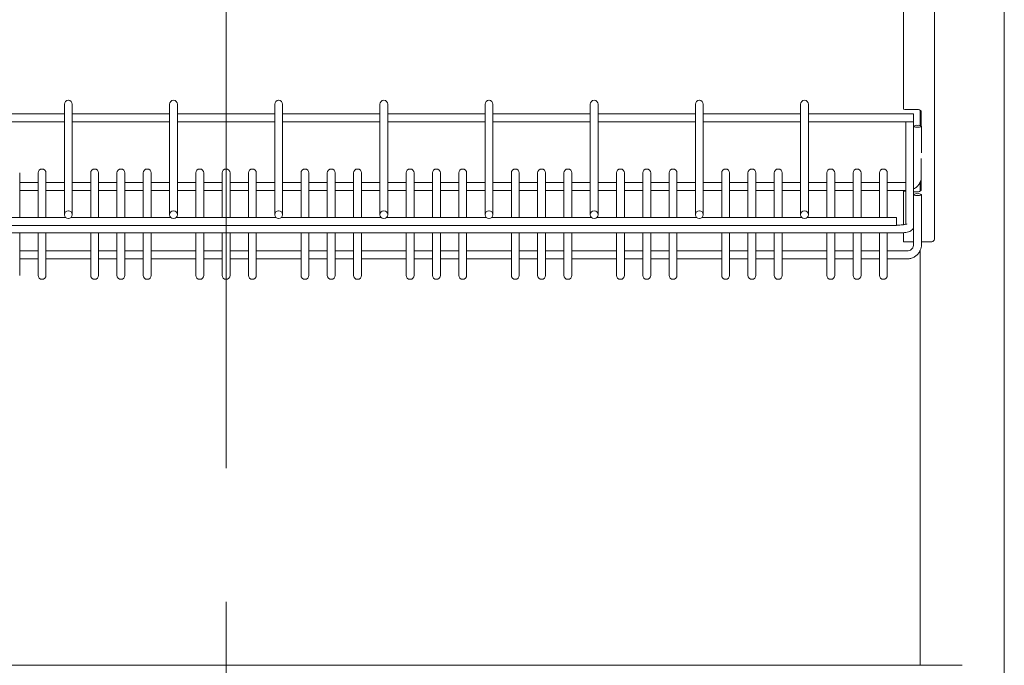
# Model space of a CAD drawing. Header units: millimetres. Extents: x 0 to 553, y -4 to 396.
# Tile 9 of 32: x 80 to 117, y 142 to 166. Entities that reach past the tile are written whole.
import ezdxf

# ---------------------------------------------------------------- set-up
doc = ezdxf.new("R2010")
doc.units = ezdxf.units.MM
doc.linetypes.add('CENTERX2', pattern=[20.32, 12.7, -2.54, 2.54, -2.54])
doc.layers.add('TEMP', color=7, linetype='Continuous')

msp = doc.modelspace()

# ---------------------------------------------------------------- linework, layer by layer
at = {"color": 7, "linetype": 'Continuous', "lineweight": 15}
for p, q in [((117.1165, 141.0286), (117.1165, 251.0286)), ((114.4582, 158.1286), (114.4582, 248.9286)), ((113.2782, 163.0685), (113.2782, 169.3743)), ((81.5185, 163.4003), (81.5145, 163.4003)), ((85.5185, 163.4003), (85.5145, 163.4003)), ((89.5185, 163.4003), (89.5145, 163.4003)), ((93.5185, 163.4003), (93.5145, 163.4003)), ((97.5185, 163.4003), (97.5145, 163.4003)), ((101.5185, 163.4003), (101.5145, 163.4003)), ((105.5185, 163.4003), (105.5145, 163.4003)), ((109.5185, 163.4003), (109.5145, 163.4003)), ((81.3665, 163.2415), (81.3665, 163.2523)), ((81.3665, 159.057), (81.3665, 163.2415)), ((81.6665, 163.2523), (81.6665, 163.2415)), ((81.6665, 163.2415), (81.6665, 159.057)), ((85.3665, 163.2415), (85.3665, 163.2523)), ((85.3665, 159.057), (85.3665, 163.2415)), ((85.6665, 163.2523), (85.6665, 163.2415)), ((85.6665, 163.2415), (85.6665, 159.057)), ((89.3665, 163.2415), (89.3665, 163.2523)), ((89.3665, 159.057), (89.3665, 163.2415)), ((89.6665, 163.2523), (89.6665, 163.2415)), ((89.6665, 163.2415), (89.6665, 159.057)), ((93.3665, 163.2415), (93.3665, 163.2523)), ((93.3665, 159.057), (93.3665, 163.2415)), ((93.6665, 163.2523), (93.6665, 163.2415)), ((93.6665, 163.2415), (93.6665, 159.057)), ((97.3665, 163.2415), (97.3665, 163.2523)), ((97.3665, 159.057), (97.3665, 163.2415)), ((97.6665, 163.2523), (97.6665, 163.2415)), ((97.6665, 163.2415), (97.6665, 159.057)), ((101.3665, 163.2415), (101.3665, 163.2523)), ((101.3665, 159.057), (101.3665, 163.2415)), ((101.6665, 163.2523), (101.6665, 163.2415)), ((101.6665, 163.2415), (101.6665, 159.057)), ((105.3665, 163.2415), (105.3665, 163.2523)), ((105.3665, 159.057), (105.3665, 163.2415)), ((105.6665, 163.2523), (105.6665, 163.2415)), ((105.6665, 163.2415), (105.6665, 159.057)), ((109.3665, 163.2415), (109.3665, 163.2523)), ((109.3665, 159.057), (109.3665, 163.2415)), ((109.6665, 163.2523), (109.6665, 163.2415)), ((109.6665, 163.2415), (109.6665, 159.057)), ((113.4582, 163.0464), (113.8582, 163.0464)), ((113.9165, 163.0276), (113.9165, 162.4407)), ((113.9582, 162.4272), (113.9582, 162.9464)), ((81.3665, 162.8842), (77.6665, 162.8842)), ((77.6665, 162.5834), (81.3665, 162.5834)), ((85.3665, 162.8842), (81.6665, 162.8842)), ((81.6665, 162.5834), (85.3665, 162.5834)), ((89.3665, 162.8842), (85.6665, 162.8842)), ((85.6665, 162.5834), (89.3665, 162.5834)), ((93.3665, 162.8842), (89.6665, 162.8842)), ((89.6665, 162.5834), (93.3665, 162.5834)), ((97.3665, 162.8842), (93.6665, 162.8842)), ((93.6665, 162.5834), (97.3665, 162.5834)), ((101.3665, 162.8842), (97.6665, 162.8842)), ((97.6665, 162.5834), (101.3665, 162.5834)), ((105.3665, 162.8842), (101.6665, 162.8842)), ((101.6665, 162.5834), (105.3665, 162.5834)), ((109.3665, 162.8842), (105.6665, 162.8842)), ((105.6665, 162.5834), (109.3665, 162.5834)), ((113.6665, 162.8842), (109.6665, 162.8842)), ((109.6665, 162.5834), (113.6665, 162.5834)), ((113.3665, 158.6885), (113.3665, 162.5834)), ((113.6665, 162.8842), (113.6665, 162.8807)), ((113.6665, 162.8798), (113.6665, 162.8807)), ((113.6665, 162.8798), (113.6665, 162.7033)), ((113.6665, 162.6994), (113.6665, 162.7033)), ((113.6665, 162.6994), (113.6665, 162.5834)), ((113.6665, 162.5834), (113.6665, 162.4166)), ((113.6665, 162.4166), (113.6665, 162.4158)), ((113.6665, 162.3201), (113.6665, 162.4158)), ((113.6665, 162.3201), (113.6665, 159.8194)), ((113.8145, 162.4487), (113.8185, 162.4487)), ((113.8145, 162.3837), (113.8185, 162.3837)), ((113.9665, 162.4166), (113.9665, 162.4158)), ((113.9665, 162.4158), (113.9665, 161.4089)), ((113.9582, 160.0286), (113.9582, 161.1831)), ((80.5185, 160.7896), (80.5145, 160.7896)), ((82.5185, 160.7896), (82.5145, 160.7896)), ((83.5185, 160.7896), (83.5145, 160.7896)), ((84.5185, 160.7896), (84.5145, 160.7896)), ((86.5185, 160.7896), (86.5145, 160.7896)), ((87.5185, 160.7896), (87.5145, 160.7896)), ((88.5185, 160.7896), (88.5145, 160.7896)), ((90.5185, 160.7896), (90.5145, 160.7896)), ((91.5185, 160.7896), (91.5145, 160.7896)), ((92.5185, 160.7896), (92.5145, 160.7896)), ((94.5185, 160.7896), (94.5145, 160.7896)), ((95.5185, 160.7896), (95.5145, 160.7896)), ((96.5185, 160.7896), (96.5145, 160.7896)), ((98.5185, 160.7896), (98.5145, 160.7896)), ((99.5185, 160.7896), (99.5145, 160.7896)), ((100.5185, 160.7896), (100.5145, 160.7896)), ((102.5185, 160.7896), (102.5145, 160.7896)), ((103.5185, 160.7896), (103.5145, 160.7896)), ((104.5185, 160.7896), (104.5145, 160.7896)), ((106.5185, 160.7896), (106.5145, 160.7896)), ((107.5185, 160.7896), (107.5145, 160.7896)), ((108.5185, 160.7896), (108.5145, 160.7896)), ((110.5185, 160.7896), (110.5145, 160.7896)), ((111.5185, 160.7896), (111.5145, 160.7896)), ((112.5185, 160.7896), (112.5145, 160.7896)), ((79.6665, 160.6416), (79.6665, 160.632)), ((79.6665, 160.632), (79.6665, 158.945)), ((80.3665, 160.632), (80.3665, 160.6416)), ((80.3665, 158.945), (80.3665, 160.632)), ((80.6665, 160.6416), (80.6665, 160.632)), ((80.6665, 160.632), (80.6665, 158.945)), ((82.3665, 160.632), (82.3665, 160.6416)), ((82.3665, 158.945), (82.3665, 160.632)), ((82.6665, 160.6416), (82.6665, 160.632)), ((82.6665, 160.632), (82.6665, 158.945)), ((83.3665, 160.632), (83.3665, 160.6416)), ((83.3665, 158.945), (83.3665, 160.632)), ((83.6665, 160.6416), (83.6665, 160.632)), ((83.6665, 160.632), (83.6665, 158.945)), ((84.3665, 160.632), (84.3665, 160.6416)), ((84.3665, 158.945), (84.3665, 160.632)), ((84.6665, 160.6416), (84.6665, 160.632)), ((84.6665, 160.632), (84.6665, 158.945)), ((86.3665, 160.632), (86.3665, 160.6416)), ((86.3665, 158.945), (86.3665, 160.632)), ((86.6665, 160.6416), (86.6665, 160.632)), ((86.6665, 160.632), (86.6665, 158.945)), ((87.3665, 160.632), (87.3665, 160.6416)), ((87.3665, 158.945), (87.3665, 160.632)), ((87.6665, 160.6416), (87.6665, 160.632)), ((87.6665, 160.632), (87.6665, 158.945)), ((88.3665, 160.632), (88.3665, 160.6416)), ((88.3665, 158.945), (88.3665, 160.632)), ((88.6665, 160.6416), (88.6665, 160.632)), ((88.6665, 160.632), (88.6665, 158.945)), ((90.3665, 160.632), (90.3665, 160.6416)), ((90.3665, 158.945), (90.3665, 160.632)), ((90.6665, 160.6416), (90.6665, 160.632)), ((90.6665, 160.632), (90.6665, 158.945)), ((91.3665, 160.632), (91.3665, 160.6416)), ((91.3665, 158.945), (91.3665, 160.632)), ((91.6665, 160.6416), (91.6665, 160.632)), ((91.6665, 160.632), (91.6665, 158.945)), ((92.3665, 160.632), (92.3665, 160.6416)), ((92.3665, 158.945), (92.3665, 160.632)), ((92.6665, 160.6416), (92.6665, 160.632)), ((92.6665, 160.632), (92.6665, 158.945)), ((94.3665, 160.632), (94.3665, 160.6416)), ((94.3665, 158.945), (94.3665, 160.632)), ((94.6665, 160.6416), (94.6665, 160.632)), ((94.6665, 160.632), (94.6665, 158.945)), ((95.3665, 160.632), (95.3665, 160.6416)), ((95.3665, 158.945), (95.3665, 160.632)), ((95.6665, 160.6416), (95.6665, 160.632)), ((95.6665, 160.632), (95.6665, 158.945)), ((96.3665, 160.632), (96.3665, 160.6416)), ((96.3665, 158.945), (96.3665, 160.632)), ((96.6665, 160.6416), (96.6665, 160.632)), ((96.6665, 160.632), (96.6665, 158.945)), ((98.3665, 160.632), (98.3665, 160.6416)), ((98.3665, 158.945), (98.3665, 160.632)), ((98.6665, 160.6416), (98.6665, 160.632)), ((98.6665, 160.632), (98.6665, 158.945)), ((99.3665, 160.632), (99.3665, 160.6416)), ((99.3665, 158.945), (99.3665, 160.632)), ((99.6665, 160.6416), (99.6665, 160.632)), ((99.6665, 160.632), (99.6665, 158.945)), ((100.3665, 160.632), (100.3665, 160.6416)), ((100.3665, 158.945), (100.3665, 160.632)), ((100.6665, 160.6416), (100.6665, 160.632)), ((100.6665, 160.632), (100.6665, 158.945)), ((102.3665, 160.632), (102.3665, 160.6416)), ((102.3665, 158.945), (102.3665, 160.632)), ((102.6665, 160.6416), (102.6665, 160.632)), ((102.6665, 160.632), (102.6665, 158.945)), ((103.3665, 160.632), (103.3665, 160.6416)), ((103.3665, 158.945), (103.3665, 160.632)), ((103.6665, 160.6416), (103.6665, 160.632)), ((103.6665, 160.632), (103.6665, 158.945)), ((104.3665, 160.632), (104.3665, 160.6416)), ((104.3665, 158.945), (104.3665, 160.632)), ((104.6665, 160.6416), (104.6665, 160.632)), ((104.6665, 160.632), (104.6665, 158.945)), ((106.3665, 160.632), (106.3665, 160.6416)), ((106.3665, 158.945), (106.3665, 160.632)), ((106.6665, 160.6416), (106.6665, 160.632)), ((106.6665, 160.632), (106.6665, 158.945)), ((107.3665, 160.632), (107.3665, 160.6416)), ((107.3665, 158.945), (107.3665, 160.632)), ((107.6665, 160.6416), (107.6665, 160.632)), ((107.6665, 160.632), (107.6665, 158.945)), ((108.3665, 160.632), (108.3665, 160.6416)), ((108.3665, 158.945), (108.3665, 160.632)), ((108.6665, 160.6416), (108.6665, 160.632)), ((108.6665, 160.632), (108.6665, 158.945)), ((110.3665, 160.632), (110.3665, 160.6416)), ((110.3665, 158.945), (110.3665, 160.632)), ((110.6665, 160.6416), (110.6665, 160.632)), ((110.6665, 160.632), (110.6665, 158.945)), ((111.3665, 160.632), (111.3665, 160.6416)), ((111.3665, 158.945), (111.3665, 160.632)), ((111.6665, 160.6416), (111.6665, 160.632)), ((111.6665, 160.632), (111.6665, 158.945)), ((112.3665, 160.632), (112.3665, 160.6416)), ((112.3665, 158.945), (112.3665, 160.632)), ((112.6665, 160.6416), (112.6665, 160.632)), ((112.6665, 160.632), (112.6665, 158.945)), ((113.9165, 160.2922), (113.9165, 159.9474)), ((80.3665, 160.2723), (79.6665, 160.2723)), ((79.6665, 159.9715), (80.3665, 159.9715)), ((81.3665, 160.2723), (80.6665, 160.2723)), ((80.6665, 159.9715), (81.3665, 159.9715)), ((82.3665, 160.2723), (81.6665, 160.2723)), ((81.6665, 159.9715), (82.3665, 159.9715)), ((83.3665, 160.2723), (82.6665, 160.2723)), ((82.6665, 159.9715), (83.3665, 159.9715)), ((84.3665, 160.2723), (83.6665, 160.2723)), ((83.6665, 159.9715), (84.3665, 159.9715)), ((85.3665, 160.2723), (84.6665, 160.2723)), ((84.6665, 159.9715), (85.3665, 159.9715)), ((86.3665, 160.2723), (85.6665, 160.2723)), ((85.6665, 159.9715), (86.3665, 159.9715)), ((87.3665, 160.2723), (86.6665, 160.2723)), ((86.6665, 159.9715), (87.3665, 159.9715)), ((88.3665, 160.2723), (87.6665, 160.2723)), ((87.6665, 159.9715), (88.3665, 159.9715)), ((89.3665, 160.2723), (88.6665, 160.2723)), ((88.6665, 159.9715), (89.3665, 159.9715)), ((90.3665, 160.2723), (89.6665, 160.2723)), ((89.6665, 159.9715), (90.3665, 159.9715)), ((91.3665, 160.2723), (90.6665, 160.2723)), ((90.6665, 159.9715), (91.3665, 159.9715)), ((92.3665, 160.2723), (91.6665, 160.2723)), ((91.6665, 159.9715), (92.3665, 159.9715)), ((93.3665, 160.2723), (92.6665, 160.2723)), ((92.6665, 159.9715), (93.3665, 159.9715)), ((94.3665, 160.2723), (93.6665, 160.2723)), ((93.6665, 159.9715), (94.3665, 159.9715)), ((95.3665, 160.2723), (94.6665, 160.2723)), ((94.6665, 159.9715), (95.3665, 159.9715)), ((96.3665, 160.2723), (95.6665, 160.2723)), ((95.6665, 159.9715), (96.3665, 159.9715)), ((97.3665, 160.2723), (96.6665, 160.2723)), ((96.6665, 159.9715), (97.3665, 159.9715)), ((98.3665, 160.2723), (97.6665, 160.2723)), ((97.6665, 159.9715), (98.3665, 159.9715)), ((99.3665, 160.2723), (98.6665, 160.2723)), ((98.6665, 159.9715), (99.3665, 159.9715)), ((100.3665, 160.2723), (99.6665, 160.2723)), ((99.6665, 159.9715), (100.3665, 159.9715)), ((101.3665, 160.2723), (100.6665, 160.2723)), ((100.6665, 159.9715), (101.3665, 159.9715)), ((102.3665, 160.2723), (101.6665, 160.2723)), ((101.6665, 159.9715), (102.3665, 159.9715)), ((103.3665, 160.2723), (102.6665, 160.2723)), ((102.6665, 159.9715), (103.3665, 159.9715)), ((104.3665, 160.2723), (103.6665, 160.2723)), ((103.6665, 159.9715), (104.3665, 159.9715)), ((105.3665, 160.2723), (104.6665, 160.2723)), ((104.6665, 159.9715), (105.3665, 159.9715)), ((106.3665, 160.2723), (105.6665, 160.2723)), ((105.6665, 159.9715), (106.3665, 159.9715)), ((107.3665, 160.2723), (106.6665, 160.2723)), ((106.6665, 159.9715), (107.3665, 159.9715)), ((108.3665, 160.2723), (107.6665, 160.2723)), ((107.6665, 159.9715), (108.3665, 159.9715)), ((109.3665, 160.2723), (108.6665, 160.2723)), ((108.6665, 159.9715), (109.3665, 159.9715)), ((110.3665, 160.2723), (109.6665, 160.2723)), ((109.6665, 159.9715), (110.3665, 159.9715)), ((111.3665, 160.2723), (110.6665, 160.2723)), ((110.6665, 159.9715), (111.3665, 159.9715)), ((112.3665, 160.2723), (111.6665, 160.2723)), ((111.6665, 159.9715), (112.3665, 159.9715)), ((113.3665, 160.2723), (112.6665, 160.2723)), ((112.6665, 159.9715), (113.2782, 159.9715)), ((113.2782, 159.9685), (113.2782, 159.9807)), ((113.2782, 158.6724), (113.2782, 159.9685)), ((113.3582, 159.9685), (113.2782, 159.9685)), ((113.3582, 159.9685), (113.3582, 159.9807)), ((113.3582, 159.9715), (113.3665, 159.9715)), ((113.8582, 159.9286), (113.6665, 159.9286)), ((113.6665, 159.8194), (113.6665, 159.8185)), ((113.6665, 159.7228), (113.6665, 159.8185)), ((113.6665, 159.7228), (113.6665, 158.6086)), ((113.8145, 159.8514), (113.8185, 159.8514)), ((113.8145, 159.7865), (113.8185, 159.7865)), ((113.9665, 159.8194), (113.9665, 159.8185)), ((113.9665, 159.8185), (113.9665, 157.9147)), ((81.5145, 159.2015), (81.5185, 159.2015)), ((85.5145, 159.2015), (85.5185, 159.2015)), ((89.5145, 159.2015), (89.5185, 159.2015)), ((93.5145, 159.2015), (93.5185, 159.2015)), ((97.5145, 159.2015), (97.5185, 159.2015)), ((101.5145, 159.2015), (101.5185, 159.2015)), ((105.5145, 159.2015), (105.5185, 159.2015)), ((109.5145, 159.2015), (109.5185, 159.2015)), ((81.4163, 158.945), (77.6167, 158.945)), ((81.3665, 159.0531), (81.3665, 159.057)), ((81.5145, 158.9086), (81.5185, 158.9086)), ((85.4163, 158.945), (81.6167, 158.945)), ((81.6665, 159.0531), (81.6665, 159.057)), ((85.3665, 159.0531), (85.3665, 159.057)), ((85.5145, 158.9086), (85.5185, 158.9086)), ((89.4163, 158.945), (85.6167, 158.945)), ((85.6665, 159.0531), (85.6665, 159.057)), ((89.3665, 159.0531), (89.3665, 159.057)), ((89.5145, 158.9086), (89.5185, 158.9086)), ((93.4163, 158.945), (89.6167, 158.945)), ((89.6665, 159.0531), (89.6665, 159.057)), ((93.3665, 159.0531), (93.3665, 159.057)), ((93.5145, 158.9086), (93.5185, 158.9086)), ((97.4163, 158.945), (93.6167, 158.945)), ((93.6665, 159.0531), (93.6665, 159.057)), ((97.3665, 159.0531), (97.3665, 159.057)), ((97.5145, 158.9086), (97.5185, 158.9086)), ((101.4163, 158.945), (97.6167, 158.945)), ((97.6665, 159.0531), (97.6665, 159.057)), ((101.3665, 159.0531), (101.3665, 159.057)), ((101.5145, 158.9086), (101.5185, 158.9086)), ((105.4163, 158.945), (101.6167, 158.945)), ((101.6665, 159.0531), (101.6665, 159.057)), ((105.3665, 159.0531), (105.3665, 159.057)), ((105.5145, 158.9086), (105.5185, 158.9086)), ((109.4163, 158.945), (105.6167, 158.945)), ((105.6665, 159.0531), (105.6665, 159.057)), ((109.3665, 159.0531), (109.3665, 159.057)), ((109.5145, 158.9086), (109.5185, 158.9086)), ((113.0165, 158.945), (109.6167, 158.945)), ((109.6665, 159.0531), (109.6665, 159.057)), ((113.0165, 158.945), (113.0165, 158.9415)), ((113.0165, 158.9415), (113.0165, 158.9406)), ((113.0165, 158.9406), (113.0165, 158.7641)), ((62.0165, 158.6442), (113.0165, 158.6442)), ((113.0165, 158.7641), (113.0165, 158.7602)), ((113.0165, 158.7602), (113.0165, 158.6442)), ((113.0665, 158.6596), (113.0165, 158.6596)), ((113.6665, 158.6086), (113.6665, 158.6047)), ((113.6665, 157.9147), (113.6665, 158.6047)), ((61.9665, 158.3589), (113.0665, 158.3589)), ((79.6665, 158.3589), (79.6665, 157.0605)), ((80.3665, 157.0605), (80.3665, 158.3589)), ((80.6665, 158.3589), (80.6665, 157.0605)), ((82.3665, 157.0605), (82.3665, 158.3589)), ((82.6665, 158.3589), (82.6665, 157.0605)), ((83.3665, 157.0605), (83.3665, 158.3589)), ((83.6665, 158.3589), (83.6665, 157.0605)), ((84.3665, 157.0605), (84.3665, 158.3589)), ((84.6665, 158.3589), (84.6665, 157.0605)), ((86.3665, 157.0605), (86.3665, 158.3589)), ((86.6665, 158.3589), (86.6665, 157.0605)), ((87.3665, 157.0605), (87.3665, 158.3589)), ((87.6665, 158.3589), (87.6665, 157.0605)), ((88.3665, 157.0605), (88.3665, 158.3589)), ((88.6665, 158.3589), (88.6665, 157.0605)), ((90.3665, 157.0605), (90.3665, 158.3589)), ((90.6665, 158.3589), (90.6665, 157.0605)), ((91.3665, 157.0605), (91.3665, 158.3589)), ((91.6665, 158.3589), (91.6665, 157.0605)), ((92.3665, 157.0605), (92.3665, 158.3589)), ((92.6665, 158.3589), (92.6665, 157.0605)), ((94.3665, 157.0605), (94.3665, 158.3589)), ((94.6665, 158.3589), (94.6665, 157.0605)), ((95.3665, 157.0605), (95.3665, 158.3589)), ((95.6665, 158.3589), (95.6665, 157.0605)), ((96.3665, 157.0605), (96.3665, 158.3589)), ((96.6665, 158.3589), (96.6665, 157.0605)), ((98.3665, 157.0605), (98.3665, 158.3589)), ((98.6665, 158.3589), (98.6665, 157.0605)), ((99.3665, 157.0605), (99.3665, 158.3589)), ((99.6665, 158.3589), (99.6665, 157.0605)), ((100.3665, 157.0605), (100.3665, 158.3589)), ((100.6665, 158.3589), (100.6665, 157.0605)), ((102.3665, 157.0605), (102.3665, 158.3589)), ((102.6665, 158.3589), (102.6665, 157.0605)), ((103.3665, 157.0605), (103.3665, 158.3589)), ((103.6665, 158.3589), (103.6665, 157.0605)), ((104.3665, 157.0605), (104.3665, 158.3589)), ((104.6665, 158.3589), (104.6665, 157.0605)), ((106.3665, 157.0605), (106.3665, 158.3589)), ((106.6665, 158.3589), (106.6665, 157.0605)), ((107.3665, 157.0605), (107.3665, 158.3589)), ((107.6665, 158.3589), (107.6665, 157.0605)), ((108.3665, 157.0605), (108.3665, 158.3589)), ((108.6665, 158.3589), (108.6665, 157.0605)), ((110.3665, 157.0605), (110.3665, 158.3589)), ((110.6665, 158.3589), (110.6665, 157.0605)), ((111.3665, 157.0605), (111.3665, 158.3589)), ((111.6665, 158.3589), (111.6665, 157.0605)), ((112.3665, 157.0605), (112.3665, 158.3589)), ((112.6665, 158.3589), (112.6665, 157.0605)), ((113.2782, 158.0286), (113.2782, 158.37)), ((80.3665, 157.675), (79.6665, 157.675)), ((82.3665, 157.675), (80.6665, 157.675)), ((83.3665, 157.675), (82.6665, 157.675)), ((84.3665, 157.675), (83.6665, 157.675)), ((86.3665, 157.675), (84.6665, 157.675)), ((87.3665, 157.675), (86.6665, 157.675)), ((88.3665, 157.675), (87.6665, 157.675)), ((90.3665, 157.675), (88.6665, 157.675)), ((91.3665, 157.675), (90.6665, 157.675)), ((92.3665, 157.675), (91.6665, 157.675)), ((94.3665, 157.675), (92.6665, 157.675)), ((95.3665, 157.675), (94.6665, 157.675)), ((96.3665, 157.675), (95.6665, 157.675)), ((98.3665, 157.675), (96.6665, 157.675)), ((99.3665, 157.675), (98.6665, 157.675)), ((100.3665, 157.675), (99.6665, 157.675)), ((102.3665, 157.675), (100.6665, 157.675)), ((103.3665, 157.675), (102.6665, 157.675)), ((104.3665, 157.675), (103.6665, 157.675)), ((106.3665, 157.675), (104.6665, 157.675)), ((107.3665, 157.675), (106.6665, 157.675)), ((108.3665, 157.675), (107.6665, 157.675)), ((110.3665, 157.675), (108.6665, 157.675)), ((111.3665, 157.675), (110.6665, 157.675)), ((112.3665, 157.675), (111.6665, 157.675)), ((113.4165, 157.675), (112.6665, 157.675)), ((113.2782, 158.0286), (113.4582, 158.0286)), ((113.4582, 158.0286), (113.6665, 158.0286)), ((113.9165, 157.6949), (113.9165, 141.9286)), ((113.9665, 158.0286), (114.3582, 158.0286)), ((79.6665, 157.3743), (80.3665, 157.3743)), ((80.6665, 157.3743), (82.3665, 157.3743)), ((82.6665, 157.3743), (83.3665, 157.3743)), ((83.6665, 157.3743), (84.3665, 157.3743)), ((84.6665, 157.3743), (86.3665, 157.3743)), ((86.6665, 157.3743), (87.3665, 157.3743)), ((87.6665, 157.3743), (88.3665, 157.3743)), ((88.6665, 157.3743), (90.3665, 157.3743)), ((90.6665, 157.3743), (91.3665, 157.3743)), ((91.6665, 157.3743), (92.3665, 157.3743)), ((92.6665, 157.3743), (94.3665, 157.3743)), ((94.6665, 157.3743), (95.3665, 157.3743)), ((95.6665, 157.3743), (96.3665, 157.3743)), ((96.6665, 157.3743), (98.3665, 157.3743)), ((98.6665, 157.3743), (99.3665, 157.3743)), ((99.6665, 157.3743), (100.3665, 157.3743)), ((100.6665, 157.3743), (102.3665, 157.3743)), ((102.6665, 157.3743), (103.3665, 157.3743)), ((103.6665, 157.3743), (104.3665, 157.3743)), ((104.6665, 157.3743), (106.3665, 157.3743)), ((106.6665, 157.3743), (107.3665, 157.3743)), ((107.6665, 157.3743), (108.3665, 157.3743)), ((108.6665, 157.3743), (110.3665, 157.3743)), ((110.6665, 157.3743), (111.3665, 157.3743)), ((111.6665, 157.3743), (112.3665, 157.3743)), ((112.6665, 157.3743), (113.4165, 157.3743)), ((79.6665, 157.0605), (79.6665, 156.7455)), ((80.3665, 156.7455), (80.3665, 157.0605)), ((80.6665, 157.0605), (80.6665, 156.7455)), ((82.3665, 156.7455), (82.3665, 157.0605)), ((82.6665, 157.0605), (82.6665, 156.7455)), ((83.3665, 156.7455), (83.3665, 157.0605)), ((83.6665, 157.0605), (83.6665, 156.7455)), ((84.3665, 156.7455), (84.3665, 157.0605)), ((84.6665, 157.0605), (84.6665, 156.7455)), ((86.3665, 156.7455), (86.3665, 157.0605)), ((86.6665, 157.0605), (86.6665, 156.7455)), ((87.3665, 156.7455), (87.3665, 157.0605)), ((87.6665, 157.0605), (87.6665, 156.7455)), ((88.3665, 156.7455), (88.3665, 157.0605)), ((88.6665, 157.0605), (88.6665, 156.7455)), ((90.3665, 156.7455), (90.3665, 157.0605)), ((90.6665, 157.0605), (90.6665, 156.7455)), ((91.3665, 156.7455), (91.3665, 157.0605)), ((91.6665, 157.0605), (91.6665, 156.7455)), ((92.3665, 156.7455), (92.3665, 157.0605)), ((92.6665, 157.0605), (92.6665, 156.7455)), ((94.3665, 156.7455), (94.3665, 157.0605)), ((94.6665, 157.0605), (94.6665, 156.7455)), ((95.3665, 156.7455), (95.3665, 157.0605)), ((95.6665, 157.0605), (95.6665, 156.7455)), ((96.3665, 156.7455), (96.3665, 157.0605)), ((96.6665, 157.0605), (96.6665, 156.7455)), ((98.3665, 156.7455), (98.3665, 157.0605)), ((98.6665, 157.0605), (98.6665, 156.7455)), ((99.3665, 156.7455), (99.3665, 157.0605)), ((99.6665, 157.0605), (99.6665, 156.7455)), ((100.3665, 156.7455), (100.3665, 157.0605)), ((100.6665, 157.0605), (100.6665, 156.7455)), ((102.3665, 156.7455), (102.3665, 157.0605)), ((102.6665, 157.0605), (102.6665, 156.7455)), ((103.3665, 156.7455), (103.3665, 157.0605)), ((103.6665, 157.0605), (103.6665, 156.7455)), ((104.3665, 156.7455), (104.3665, 157.0605)), ((104.6665, 157.0605), (104.6665, 156.7455)), ((106.3665, 156.7455), (106.3665, 157.0605)), ((106.6665, 157.0605), (106.6665, 156.7455)), ((107.3665, 156.7455), (107.3665, 157.0605)), ((107.6665, 157.0605), (107.6665, 156.7455)), ((108.3665, 156.7455), (108.3665, 157.0605)), ((108.6665, 157.0605), (108.6665, 156.7455)), ((110.3665, 156.7455), (110.3665, 157.0605)), ((110.6665, 157.0605), (110.6665, 156.7455)), ((111.3665, 156.7455), (111.3665, 157.0605)), ((111.6665, 157.0605), (111.6665, 156.7455)), ((112.3665, 156.7455), (112.3665, 157.0605)), ((112.6665, 157.0605), (112.6665, 156.7455)), ((80.5145, 156.5975), (80.5185, 156.5975)), ((82.5145, 156.5975), (82.5185, 156.5975)), ((83.5145, 156.5975), (83.5185, 156.5975)), ((84.5145, 156.5975), (84.5185, 156.5975)), ((86.5145, 156.5975), (86.5185, 156.5975)), ((87.5145, 156.5975), (87.5185, 156.5975)), ((88.5145, 156.5975), (88.5185, 156.5975)), ((90.5145, 156.5975), (90.5185, 156.5975)), ((91.5145, 156.5975), (91.5185, 156.5975)), ((92.5145, 156.5975), (92.5185, 156.5975)), ((94.5145, 156.5975), (94.5185, 156.5975)), ((95.5145, 156.5975), (95.5185, 156.5975)), ((96.5145, 156.5975), (96.5185, 156.5975)), ((98.5145, 156.5975), (98.5185, 156.5975)), ((99.5145, 156.5975), (99.5185, 156.5975)), ((100.5145, 156.5975), (100.5185, 156.5975)), ((102.5145, 156.5975), (102.5185, 156.5975)), ((103.5145, 156.5975), (103.5185, 156.5975)), ((104.5145, 156.5975), (104.5185, 156.5975)), ((106.5145, 156.5975), (106.5185, 156.5975)), ((107.5145, 156.5975), (107.5185, 156.5975)), ((108.5145, 156.5975), (108.5185, 156.5975)), ((110.5145, 156.5975), (110.5185, 156.5975)), ((111.5145, 156.5975), (111.5185, 156.5975)), ((112.5145, 156.5975), (112.5185, 156.5975)), ((105.5165, 141.9286), (69.5165, 141.9286)), ((115.5165, 141.9286), (105.5165, 141.9286))]:
    msp.add_line(p, q, dxfattribs=at)
for centre, radius, start, end in [((81.5145, 163.2523), 0.148, 90, 180), ((81.5185, 163.2523), 0.148, 0, 90), ((85.5145, 163.2523), 0.148, 90, 180), ((85.5185, 163.2523), 0.148, 0, 90), ((89.5145, 163.2523), 0.148, 90, 180), ((89.5185, 163.2523), 0.148, 0, 90), ((93.5145, 163.2523), 0.148, 90, 180), ((93.5185, 163.2523), 0.148, 0, 90), ((97.5145, 163.2523), 0.148, 90, 180), ((97.5185, 163.2523), 0.148, 0, 90), ((101.5145, 163.2523), 0.148, 90, 180), ((101.5185, 163.2523), 0.148, 0, 90), ((105.5145, 163.2523), 0.148, 90, 180), ((105.5185, 163.2523), 0.148, 0, 90), ((109.5145, 163.2523), 0.148, 90, 180), ((109.5185, 163.2523), 0.148, 0, 90), ((113.8582, 162.9464), 0.1, 0, 90), ((113.7792, 162.2537), 0.1981, 79.74573, 124.67966), ((113.7792, 162.5787), 0.1981, 235.32084, 280.25377), ((113.8537, 162.2537), 0.1981, 55.32034, 100.25427), ((113.8537, 162.5787), 0.1981, 259.74623, 304.67916), ((80.5145, 160.6416), 0.148, 90, 180), ((80.5185, 160.6416), 0.148, 0, 90), ((82.5145, 160.6416), 0.148, 90, 180), ((82.5185, 160.6416), 0.148, 0, 90), ((83.5145, 160.6416), 0.148, 90, 180), ((83.5185, 160.6416), 0.148, 0, 90), ((84.5145, 160.6416), 0.148, 90, 180), ((84.5185, 160.6416), 0.148, 0, 90), ((86.5145, 160.6416), 0.148, 90, 180), ((86.5185, 160.6416), 0.148, 0, 90), ((87.5145, 160.6416), 0.148, 90, 180), ((87.5185, 160.6416), 0.148, 0, 90), ((88.5145, 160.6416), 0.148, 90, 180), ((88.5185, 160.6416), 0.148, 0, 90), ((90.5145, 160.6416), 0.148, 90, 180), ((90.5185, 160.6416), 0.148, 0, 90), ((91.5145, 160.6416), 0.148, 90, 180), ((91.5185, 160.6416), 0.148, 0, 90), ((92.5145, 160.6416), 0.148, 90, 180), ((92.5185, 160.6416), 0.148, 0, 90), ((94.5145, 160.6416), 0.148, 90, 180), ((94.5185, 160.6416), 0.148, 0, 90), ((95.5145, 160.6416), 0.148, 90, 180), ((95.5185, 160.6416), 0.148, 0, 90), ((96.5145, 160.6416), 0.148, 90, 180), ((96.5185, 160.6416), 0.148, 0, 90), ((98.5145, 160.6416), 0.148, 90, 180), ((98.5185, 160.6416), 0.148, 0, 90), ((99.5145, 160.6416), 0.148, 90, 180), ((99.5185, 160.6416), 0.148, 0, 90), ((100.5145, 160.6416), 0.148, 90, 180), ((100.5185, 160.6416), 0.148, 0, 90), ((102.5145, 160.6416), 0.148, 90, 180), ((102.5185, 160.6416), 0.148, 0, 90), ((103.5145, 160.6416), 0.148, 90, 180), ((103.5185, 160.6416), 0.148, 0, 90), ((104.5145, 160.6416), 0.148, 90, 180), ((104.5185, 160.6416), 0.148, 0, 90), ((106.5145, 160.6416), 0.148, 90, 180), ((106.5185, 160.6416), 0.148, 0, 90), ((107.5145, 160.6416), 0.148, 90, 180), ((107.5185, 160.6416), 0.148, 0, 90), ((108.5145, 160.6416), 0.148, 90, 180), ((108.5185, 160.6416), 0.148, 0, 90), ((110.5145, 160.6416), 0.148, 90, 180), ((110.5185, 160.6416), 0.148, 0, 90), ((111.5145, 160.6416), 0.148, 90, 180), ((111.5185, 160.6416), 0.148, 0, 90), ((112.5145, 160.6416), 0.148, 90, 180), ((112.5185, 160.6416), 0.148, 0, 90), ((113.4386, 160.5127), 0.528, 336.2205, 349.7805), ((113.8582, 160.0286), 0.1, 270, 0), ((113.7792, 159.6564), 0.1981, 79.7467, 124.67759), ((113.7792, 159.9814), 0.1981, 235.32241, 280.2533), ((113.8537, 159.6564), 0.1981, 55.32241, 100.2533), ((113.8537, 159.9814), 0.1981, 259.7467, 304.67759), ((81.5127, 159.0552), 0.1463, 89.31991, 179.30532), ((81.5202, 159.0552), 0.1463, 0.69439, 90.68038), ((85.5127, 159.0552), 0.1463, 89.31976, 179.30546), ((85.5202, 159.0552), 0.1463, 0.69468, 90.68024), ((89.5127, 159.0552), 0.1463, 89.31977, 179.3054), ((89.5202, 159.0552), 0.1463, 0.69463, 90.68021), ((93.5127, 159.0552), 0.1463, 89.31976, 179.30532), ((93.5202, 159.0552), 0.1463, 0.69445, 90.68032), ((97.5127, 159.0552), 0.1463, 89.31962, 179.30561), ((97.5202, 159.0552), 0.1463, 0.69468, 90.68009), ((101.5127, 159.0552), 0.1463, 89.31991, 179.30532), ((101.5202, 159.0552), 0.1463, 0.69468, 90.68009), ((105.5127, 159.0552), 0.1463, 89.31957, 179.30565), ((105.5202, 159.0552), 0.1463, 0.69526, 90.68009), ((109.5127, 159.0552), 0.1463, 89.31933, 179.3059), ((109.5202, 159.0552), 0.1463, 0.6941, 90.68067), ((81.5127, 159.0549), 0.1463, 180.69583, 270.67777), ((81.5202, 159.0549), 0.1463, 269.32194, 359.30446), ((85.5127, 159.0549), 0.1463, 180.69568, 270.67791), ((85.5202, 159.0549), 0.1463, 269.32209, 359.30417), ((89.5127, 159.0549), 0.1463, 180.69574, 270.6779), ((89.5202, 159.0549), 0.1463, 269.32211, 359.30422), ((93.5127, 159.0549), 0.1463, 180.69583, 270.67791), ((93.5202, 159.0549), 0.1463, 269.32201, 359.3044), ((97.5127, 159.0549), 0.1463, 180.69554, 270.67806), ((97.5202, 159.0549), 0.1463, 269.32223, 359.30417), ((101.5127, 159.0549), 0.1463, 180.69583, 270.67777), ((101.5202, 159.0549), 0.1463, 269.32223, 359.30417), ((105.5127, 159.0549), 0.1463, 180.69549, 270.6781), ((105.5202, 159.0549), 0.1463, 269.32224, 359.30359), ((109.5127, 159.0549), 0.1463, 180.69525, 270.67834), ((109.5202, 159.0549), 0.1463, 269.32166, 359.30475), ((114.3582, 158.1286), 0.1, 270, 0), ((113.4399, 157.915), 0.5266, 336.20914, 359.97055), ((80.5145, 156.7455), 0.148, 180, 270), ((80.5185, 156.7455), 0.148, 270, 0), ((82.5145, 156.7455), 0.148, 180, 270), ((82.5185, 156.7455), 0.148, 270, 0), ((83.5145, 156.7455), 0.148, 180, 270), ((83.5185, 156.7455), 0.148, 270, 0), ((84.5145, 156.7455), 0.148, 180, 270), ((84.5185, 156.7455), 0.148, 270, 0), ((86.5145, 156.7455), 0.148, 180, 270), ((86.5185, 156.7455), 0.148, 270, 0), ((87.5145, 156.7455), 0.148, 180, 270), ((87.5185, 156.7455), 0.148, 270, 0), ((88.5145, 156.7455), 0.148, 180, 270), ((88.5185, 156.7455), 0.148, 270, 0), ((90.5145, 156.7455), 0.148, 180, 270), ((90.5185, 156.7455), 0.148, 270, 0), ((91.5145, 156.7455), 0.148, 180, 270), ((91.5185, 156.7455), 0.148, 270, 0), ((92.5145, 156.7455), 0.148, 180, 270), ((92.5185, 156.7455), 0.148, 270, 0), ((94.5145, 156.7455), 0.148, 180, 270), ((94.5185, 156.7455), 0.148, 270, 0), ((95.5145, 156.7455), 0.148, 180, 270), ((95.5185, 156.7455), 0.148, 270, 0), ((96.5145, 156.7455), 0.148, 180, 270), ((96.5185, 156.7455), 0.148, 270, 0), ((98.5145, 156.7455), 0.148, 180, 270), ((98.5185, 156.7455), 0.148, 270, 0), ((99.5145, 156.7455), 0.148, 180, 270), ((99.5185, 156.7455), 0.148, 270, 0), ((100.5145, 156.7455), 0.148, 180, 270), ((100.5185, 156.7455), 0.148, 270, 0), ((102.5145, 156.7455), 0.148, 180, 270), ((102.5185, 156.7455), 0.148, 270, 0), ((103.5145, 156.7455), 0.148, 180, 270), ((103.5185, 156.7455), 0.148, 270, 0), ((104.5145, 156.7455), 0.148, 180, 270), ((104.5185, 156.7455), 0.148, 270, 0), ((106.5145, 156.7455), 0.148, 180, 270), ((106.5185, 156.7455), 0.148, 270, 0), ((107.5145, 156.7455), 0.148, 180, 270), ((107.5185, 156.7455), 0.148, 270, 0), ((108.5145, 156.7455), 0.148, 180, 270), ((108.5185, 156.7455), 0.148, 270, 0), ((110.5145, 156.7455), 0.148, 180, 270), ((110.5185, 156.7455), 0.148, 270, 0), ((111.5145, 156.7455), 0.148, 180, 270), ((111.5185, 156.7455), 0.148, 270, 0), ((112.5145, 156.7455), 0.148, 180, 270), ((112.5185, 156.7455), 0.148, 270, 0)]:
    msp.add_arc(centre, radius, start, end, dxfattribs=at)
for centre, major_axis, ratio, end_param in [((113.4582, 163.0685), (0.18, 0), 0.1231637, 4.712389), ((113.4582, 159.9685), (0.18, 0), 0.2216947, 4.1778533), ((113.4582, 159.9685), (0.1, 0), 0.3990504, 3.5519088)]:
    msp.add_ellipse(centre, major_axis=major_axis, ratio=ratio, start_param=3.1415927, end_param=end_param, dxfattribs=at)
for points, knots in [([(113.6665, 160.0347), (113.6913, 160.047), (113.7558, 160.0787), (113.8382, 160.1606), (113.8987, 160.2391), (113.9158, 160.2896), (113.9189, 160.2989)], [0, 0, 0, 0, 0.22015957, 0.57093653, 0.92119218, 1, 1, 1, 1]), ([(113.4105, 158.702), (113.4107, 158.7021), (113.4113, 158.7024), (113.3931, 158.6947), (113.3515, 158.6838), (113.2811, 158.6716), (113.1896, 158.6627), (113.114, 158.6598), (113.0728, 158.6597), (113.0665, 158.6596)], [0, 0, 0, 0, 0.0546319, 0.1762424, 0.3426962, 0.5357146, 0.7475366, 0.9609172, 1, 1, 1, 1]), ([(113.0665, 158.3589), (113.0887, 158.3591), (113.1536, 158.3596), (113.2593, 158.3662), (113.3752, 158.3809), (113.4787, 158.4041), (113.5556, 158.4333), (113.6162, 158.4779), (113.6578, 158.5353), (113.6635, 158.5812), (113.6665, 158.6047)], [0, 0, 0, 0, 0.0776386, 0.2265723, 0.3774623, 0.5335781, 0.7060163, 0.8166211, 0.9061914, 1, 1, 1, 1]), ([(113.6665, 157.9156), (113.6659, 157.904), (113.6641, 157.8641), (113.6403, 157.7975), (113.5834, 157.7299), (113.5052, 157.6838), (113.4458, 157.6779), (113.4165, 157.675)], [0, 0, 0, 0, 0.0934875, 0.3226915, 0.5517856, 0.7783901, 1, 1, 1, 1]), ([(113.4165, 157.3743), (113.4431, 157.3754), (113.5137, 157.3784), (113.6253, 157.4094), (113.7426, 157.4724), (113.8387, 157.5626), (113.8986, 157.6419), (113.9158, 157.6924), (113.9189, 157.7017)], [0, 0, 0, 0, 0.1249795, 0.3319641, 0.5393165, 0.7465357, 0.9534467, 1, 1, 1, 1])]:
    msp.add_open_spline(points, degree=3, knots=knots, dxfattribs=at)
at = {"layer": 'TEMP', "linetype": 'CENTERX2', "lineweight": 0, "ltscale": 2}
msp.add_line((87.5165, 108.7765), (87.5165, 270.6487), dxfattribs=at)

doc.saveas('drawing.dxf')
